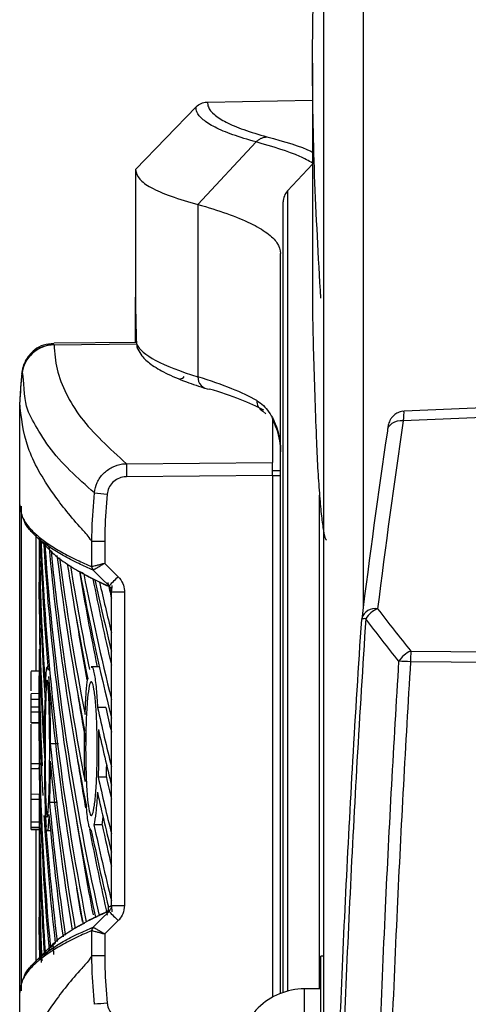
# Model space of a CAD drawing. Header units: millimetres. Extents: x 0 to 420, y 0 to 297.
# Tile 57 of 69: x 288.3 to 290.27, y 245.93 to 250.25. Entities that reach past the tile are written whole.
import ezdxf

# ---------------------------------------------------------------- set-up
doc = ezdxf.new("R2010")
doc.units = ezdxf.units.MM

msp = doc.modelspace()

# ---------------------------------------------------------------- linework, layer by layer
at = {"color": 7, "linetype": 'Continuous', "lineweight": 25}
for p, q in [((289.80754, 252.32645), (289.80754, 247.67779)), ((289.63484, 243.81973), (289.63484, 252.14761)), ((289.58473, 250.06321), (289.58473, 249.1017)), ((289.12326, 249.89252), (289.12331, 249.89252)), ((289.12331, 249.89252), (289.58473, 249.90058)), ((289.07303, 249.87069), (288.80734, 249.59556)), ((289.33675, 249.71706), (289.08134, 249.4428)), ((289.58473, 249.61986), (289.47512, 249.50231)), ((288.80734, 249.59556), (288.80734, 249.59455)), ((288.80734, 249.59455), (288.80734, 249.03534)), ((289.47512, 249.50231), (289.47512, 245.98704)), ((289.08134, 249.4428), (289.08134, 248.68526)), ((289.45589, 245.98122), (289.45589, 249.4535)), ((289.4444, 249.11847), (289.4444, 249.22676)), ((289.4444, 245.97702), (289.4444, 249.05728)), ((288.80734, 248.83587), (288.80734, 249.03534)), ((288.81135, 248.8359), (288.45, 248.83275)), ((288.45003, 248.82645), (288.81196, 248.8296)), ((288.45005, 248.82748), (288.45003, 248.82645)), ((288.45003, 248.82645), (288.45003, 248.82547)), ((288.30892, 248.69888), (288.30894, 248.69991)), ((288.29912, 248.57339), (288.29912, 248.5734)), ((288.29912, 248.12272), (288.29912, 248.57339)), ((289.36139, 248.53698), (289.36595, 248.53447)), ((289.36594, 248.53444), (289.37931, 248.52307)), ((290.40968, 248.55258), (289.9863, 248.53413)), ((289.40861, 248.50083), (289.40861, 248.30872)), ((290.55854, 248.5171), (289.98288, 248.49201)), ((288.76767, 248.30357), (289.40861, 248.30872)), ((289.40861, 248.25166), (289.40861, 248.30872)), ((289.40861, 248.27396), (289.4444, 248.27334)), ((289.40861, 248.25166), (288.76767, 248.24651)), ((289.40861, 248.25194), (289.4444, 248.25194)), ((289.40861, 248.25166), (289.40861, 245.96013)), ((289.61561, 245.99657), (289.61561, 248.16587)), ((288.29912, 248.12272), (288.29912, 248.12271)), ((288.29912, 245.98115), (288.29912, 248.12272)), ((288.30543, 248.11649), (288.30543, 245.98739)), ((288.36366, 247.99084), (288.43551, 247.91915)), ((288.37078, 247.39512), (288.37078, 247.99432)), ((288.38502, 247.96953), (288.38502, 247.78395)), ((288.4087, 247.96114), (288.4279, 247.9351)), ((288.61601, 247.85096), (288.61601, 247.96129)), ((288.61601, 247.96129), (288.61602, 247.96129)), ((288.67248, 247.96116), (288.67248, 247.86577)), ((288.61578, 247.85096), (288.61601, 247.85096)), ((288.62202, 247.83574), (288.62231, 247.83582)), ((288.38502, 247.70818), (288.38502, 247.78395)), ((288.69112, 247.76695), (288.69143, 247.76681)), ((288.70243, 247.74119), (288.70173, 247.74149)), ((288.70173, 247.56237), (288.70173, 247.74149)), ((288.70243, 247.74119), (288.7589, 247.74119)), ((288.70243, 246.36269), (288.70243, 247.74119)), ((288.7589, 247.74119), (288.7589, 246.36269)), ((289.80015, 247.62018), (289.80027, 247.61983)), ((288.38502, 247.48954), (288.38502, 247.37241)), ((288.70173, 247.26795), (288.70173, 247.48061)), ((290.01587, 247.48046), (290.5937, 247.4742)), ((288.42221, 247.41161), (288.41986, 247.41157)), ((288.64874, 247.41191), (288.61336, 247.4113)), ((288.38502, 247.39203), (288.34923, 247.39172)), ((288.38586, 247.29346), (288.34923, 247.29314)), ((288.34923, 247.2696), (288.34923, 247.29314)), ((288.38502, 247.29345), (288.38502, 247.17385)), ((288.34923, 247.2696), (288.386, 247.2696)), ((288.34923, 247.2358), (288.34923, 247.2696)), ((288.34923, 247.21401), (288.34923, 247.2358)), ((288.34923, 247.2358), (288.386, 247.2358)), ((288.386, 247.2358), (288.386, 247.2696)), ((288.38652, 247.2361), (288.38652, 247.01749)), ((288.34923, 247.21401), (288.38591, 247.21372)), ((288.34923, 247.16697), (288.34923, 247.21401)), ((288.67709, 247.23257), (288.64109, 247.23252)), ((288.34923, 247.16697), (288.3854, 247.16668)), ((288.34923, 247.16523), (288.34923, 247.16697)), ((288.34923, 247.16523), (288.38537, 247.16491)), ((288.34923, 246.98661), (288.34923, 247.15896)), ((288.38502, 247.16491), (288.38502, 247.16367)), ((288.70173, 246.97354), (288.70173, 247.1862)), ((288.38502, 247.07835), (288.38502, 246.98816)), ((288.46891, 247.0729), (288.43307, 247.07282)), ((288.38652, 247.01749), (288.39247, 247.01751)), ((288.34923, 246.98661), (288.34923, 247.01031)), ((288.34923, 246.98661), (288.3853, 246.98659)), ((288.34923, 246.96444), (288.34923, 246.98661)), ((288.34923, 246.96444), (288.38523, 246.96412)), ((288.34923, 246.85249), (288.34923, 246.96444)), ((288.38652, 246.94169), (288.38652, 246.72308)), ((288.67951, 246.92727), (288.6435, 246.92722)), ((288.70173, 246.67913), (288.70173, 246.89178)), ((288.34923, 246.85249), (288.38591, 246.85279)), ((288.34923, 246.83071), (288.34923, 246.85249)), ((288.34923, 246.83071), (288.386, 246.83071)), ((288.34923, 246.73114), (288.34923, 246.83071)), ((288.386, 246.73114), (288.386, 246.83071)), ((288.46548, 246.81501), (288.42963, 246.81502)), ((288.34923, 246.70761), (288.34923, 246.73114)), ((288.34923, 246.73114), (288.386, 246.73114)), ((288.38652, 246.72308), (288.39247, 246.72309)), ((288.661, 246.71745), (288.62496, 246.71763)), ((288.661, 246.71745), (288.66602, 246.75062)), ((288.34923, 246.70761), (288.38586, 246.70729)), ((288.34923, 246.7052), (288.34923, 246.70761)), ((288.34923, 246.7052), (288.38502, 246.705)), ((288.34923, 246.69674), (288.34923, 246.7052)), ((288.34923, 246.69674), (288.38502, 246.69643)), ((288.37078, 246.11197), (288.37078, 246.69655)), ((288.38502, 246.7073), (288.38502, 246.53053)), ((288.41989, 246.69231), (288.434, 246.69206)), ((288.38652, 246.64728), (288.38652, 246.42867)), ((288.70173, 246.38471), (288.70173, 246.59737)), ((288.38502, 246.53053), (288.38502, 246.31189)), ((288.38652, 246.42867), (288.39247, 246.42868)), ((288.70243, 246.36269), (288.7589, 246.36269)), ((288.38502, 246.23611), (288.38502, 246.31189)), ((288.5775, 246.28294), (288.55784, 246.2713)), ((288.61601, 246.25291), (288.61578, 246.25291)), ((288.61601, 246.14259), (288.61601, 246.25291)), ((288.62202, 246.26813), (288.62231, 246.26806)), ((288.67248, 246.2381), (288.67248, 246.14272)), ((288.43537, 246.18459), (288.36366, 246.11304)), ((288.42789, 246.16876), (288.41195, 246.14774)), ((288.61602, 246.14259), (288.61601, 246.14259)), ((289.63484, 246.13973), (289.62052, 246.13973)), ((289.62052, 244.63656), (289.62052, 246.13973)), ((288.29912, 245.98117), (288.29912, 245.98115)), ((288.29912, 245.53049), (288.29912, 245.98115)), ((289.62052, 245.99657), (289.54894, 245.99657)), ((289.54894, 245.07789), (289.54894, 245.99657))]:
    msp.add_line(p, q, dxfattribs=at)
at = {"color": 7, "linetype": 'Continuous', "lineweight": 25, "flags": 128}
for points in [[(289.98288, 248.49201), (289.96917, 248.49191), (289.95602, 248.4899), (289.94393, 248.48608), (289.93335, 248.48058), (289.92468, 248.4736), (289.91824, 248.46541), (289.91428, 248.45633), (289.91294, 248.44668)], [(288.67248, 247.86577), (288.68906, 247.84931), (288.73126, 247.8074)], [(288.69143, 247.76681), (288.65673, 247.80128), (288.64923, 247.80872), (288.62202, 247.83574)], [(290.46473, 247.42861), (290.37182, 247.42963), (290.01462, 247.43355)], [(288.62202, 246.26813), (288.65673, 246.3026), (288.69143, 246.33706)], [(288.73126, 246.29647), (288.68906, 246.25457), (288.67248, 246.2381)]]:
    msp.add_lwpolyline(points, dxfattribs=at)
at = {"color": 7, "linetype": 'Continuous', "lineweight": 25}
for centre, radius, start, end in [((289.52747, 249.4535), 0.07158, 137, 180), ((288.45106, 248.68349), 0.14296, 90.41075, 173.82145), ((288.45107, 248.6825), 0.14297, 90.41461, 173.82073), ((288.86576, 248.82912), 0.05326, 179.8111, 204.79027), ((290.60905, 248.45418), 2.313, 173.95163, 177.04549), ((289.00235, 248.69799), 0.02149, 270.45949, 330.36316), ((289.13246, 248.68294), 0.05117, 177.40105, 269.52064), ((289.39225, 248.5802), 0.05276, 179.05311, 240.13497), ((290.73981, 248.27504), 1.97234, 179.1712, 180.8288), ((290.72436, 269.11999), 21.04971, 264.281638, 264.435221), ((288.63719, 247.85085), 0.0214, 179.69627, 224.89199), ((288.63761, 247.85107), 0.0216, 180.27775, 224.92063), ((290.50773, 246.02438), 2.51695, 134.89458, 136.18907), ((289.8585, 247.60656), 0.06059, 78.7448, 163.04562), ((289.91045, 247.56495), 0.10871, 111.66238, 147.96577), ((289.87157, 247.61538), 0.07158, 172.89657, 176.15378), ((289.81337, 247.59051), 0.03248, 81.27888, 114.00714), ((290.0578, 247.37924), 0.10956, 112.50342, 149.08259), ((291.48579, 247.41786), 1.47125, 177.56128, 179.38898), ((289.94955, 246.42131), 1.01432, 86.32214, 89.19473), ((290.50773, 248.0795), 2.51695, 223.81093, 225.10542), ((288.63719, 246.25303), 0.0214, 135.10801, 180.30373), ((288.63761, 246.25281), 0.0216, 135.07937, 179.72225), ((289.54838, 245.71025), 0.28632, 89.88798, 180), ((290.72436, 224.98389), 21.04971, 95.564779, 95.718362)]:
    msp.add_arc(centre, radius, start, end, dxfattribs=at)
for centre, major_axis, ratio, start_param, end_param in [((295.96529, 248.89365), (5.78079, -4.3312), 0.9746097, 3.7840222, 3.802398), ((295.96529, 248.72735), (7.15795, -0.12528), 0.0824453, 3.1809864, 3.4206192), ((279.96011, 248.62874), (9.48428, -0.16823), 0.0835378, 0.150351, 0.2790654), ((279.95917, 248.57525), (9.53796, -0.16822), 0.0830679, 0.1642942, 0.2790486), ((361.10141, 244.10001), (71.49707, 1.76438), 0.7068915, 3.0197397, 3.0361245), ((361.10266, 244.0494), (71.56866, 1.76438), 0.7068919, 3.0197571, 3.0361419), ((349.7859, 247.4226), (61.4002, -0.70008), 0.414169, 3.1476617, 3.1753083), ((349.7859, 248.65835), (61.4002, 0.70008), 0.414169, 3.1407414, 3.1666855), ((349.7859, 247.71702), (61.4002, -0.70008), 0.414169, 3.1588855, 3.1817341), ((349.7859, 248.95276), (61.4002, 0.70008), 0.414169, 3.1531833, 3.218904), ((349.7859, 248.01143), (61.4002, -0.70008), 0.414169, 3.1715549, 3.2359826), ((349.7859, 249.24718), (61.4002, 0.70008), 0.414169, 3.1653215, 3.2294091), ((349.7859, 248.30584), (61.4002, -0.70008), 0.414169, 3.1836893, 3.2284504), ((349.7859, 249.54159), (61.4002, 0.70008), 0.414169, 3.1778803, 3.2177659), ((349.7859, 248.60026), (61.4002, -0.70008), 0.414169, 3.1966516, 3.2268682), ((349.7859, 249.836), (61.4002, 0.70008), 0.414169, 3.1906186, 3.2178101), ((349.7859, 248.89467), (61.4002, -0.70008), 0.414169, 3.2096241, 3.2295325), ((349.7859, 250.13042), (61.4002, 0.70008), 0.414169, 3.203634, 3.221638), ((349.7859, 250.13042), (61.36441, 0.69967), 0.414169, 3.2046672, 3.2212045), ((349.7859, 249.18908), (61.4002, -0.70008), 0.414169, 3.2226079, 3.2479278), ((349.7859, 250.42483), (61.4002, 0.70008), 0.414169, 3.2166698, 3.2384832), ((349.7859, 250.42483), (61.36441, 0.69967), 0.414169, 3.2175547, 3.2325931), ((349.7859, 248.36394), (61.4002, 0.70008), 0.414169, 3.1368704, 3.1647365), ((349.7859, 249.4835), (61.4002, -0.70008), 0.414169, 3.2356038, 3.2479278), ((349.7859, 250.71924), (61.4002, 0.70008), 0.414169, 3.2297269, 3.2384832), ((349.7859, 250.71924), (61.36441, 0.69967), 0.414169, 3.2298573, 3.2325931), ((349.7859, 247.12819), (61.4002, -0.70008), 0.414169, 3.146315, 3.1742349), ((349.7859, 249.836), (61.36441, 0.69967), 0.414169, 3.2014731, 3.2118391), ((349.7859, 248.06953), (61.4002, 0.70008), 0.414169, 3.1368704, 3.1570486), ((349.7859, 247.71702), (61.4002, -0.70008), 0.414169, 3.182791, 3.2255169), ((349.7859, 249.54159), (61.36441, 0.69967), 0.414169, 3.2014731, 3.2111161), ((349.7859, 246.83378), (61.4002, -0.70008), 0.414169, 3.1532999, 3.168614), ((349.7859, 246.49957), (61.40023, -0.69453), 0.4082376, 3.1408103, 3.1426868), ((349.7859, 250.13042), (61.4002, 0.70008), 0.414169, 3.2282303, 3.2384832), ((349.7859, 250.13042), (61.36441, 0.69967), 0.414169, 3.2282952, 3.2325931), ((349.7859, 248.89467), (61.4002, -0.70008), 0.414169, 3.2383085, 3.2479278), ((349.7859, 248.65835), (61.4002, 0.70008), 0.414169, 3.1764356, 3.2084087), ((349.7859, 247.77511), (61.4002, 0.70008), 0.414169, 3.1438553, 3.1769639), ((349.7859, 249.24718), (61.36441, 0.69967), 0.414169, 3.2014731, 3.2107809), ((349.7859, 247.56693), (61.40023, 0.69453), 0.4082381, 3.1369749, 3.142375), ((349.7859, 247.4226), (61.4002, -0.70008), 0.414169, 3.1858228, 3.2150558), ((349.7859, 246.53937), (61.4002, -0.70008), 0.414169, 3.1532999, 3.1836839), ((349.7859, 249.836), (61.4002, 0.70008), 0.414169, 3.228661, 3.2384832), ((349.7859, 249.836), (61.36441, 0.69967), 0.414169, 3.2287259, 3.2325931), ((349.7859, 248.60026), (61.4002, -0.70008), 0.414169, 3.2375651, 3.2479278), ((349.7859, 248.36394), (61.4002, 0.70008), 0.414169, 3.1749937, 3.1979214), ((349.7859, 246.83378), (61.4002, -0.70008), 0.414169, 3.1720973, 3.1941409), ((349.7859, 248.06953), (61.4002, 0.70008), 0.414169, 3.1656871, 3.1874403), ((349.7859, 247.12819), (61.4002, -0.70008), 0.414169, 3.1835014, 3.2045977), ((349.7859, 247.4807), (61.4002, 0.70008), 0.414169, 3.1438553, 3.1659828), ((349.7859, 248.95276), (61.36441, 0.69967), 0.414169, 3.2014731, 3.2177406), ((349.7859, 249.54159), (61.4002, 0.70008), 0.414169, 3.2253052, 3.2384832), ((349.7859, 249.54159), (61.36441, 0.69967), 0.414169, 3.2253774, 3.2325931), ((349.7859, 249.24718), (61.36441, 0.69967), 0.414169, 3.2145152, 3.2294268), ((349.7859, 248.30584), (61.4002, -0.70008), 0.414169, 3.2325732, 3.2458073), ((349.7859, 246.24495), (61.4002, -0.70008), 0.414169, 3.1532999, 3.1732253), ((349.7859, 245.95054), (61.4002, -0.70008), 0.414169, 3.146315, 3.1627635), ((349.7859, 247.18629), (61.4002, 0.70008), 0.414169, 3.1438553, 3.1560194), ((349.7859, 248.65835), (61.36441, 0.69967), 0.414169, 3.2014731, 3.2072782), ((349.7859, 246.89187), (61.4002, 0.70008), 0.414169, 3.1368704, 3.1437796), ((349.7859, 245.65613), (61.4002, -0.70008), 0.414169, 3.146315, 3.1502874), ((349.7859, 247.4807), (61.36441, 0.69967), 0.414169, 3.164923, 3.1664968), ((349.7859, 245.65613), (61.4002, -0.70008), 0.414169, 3.150568, 3.1507622)]:
    msp.add_ellipse(centre, major_axis=major_axis, ratio=ratio, start_param=start_param, end_param=end_param, dxfattribs=at)
for points, knots in [([(289.62095, 249.03038), (289.61066, 249.21318), (289.59008, 249.57872), (289.58202, 250.07246), (289.59025, 250.52097), (289.6107, 250.76786), (289.62095, 250.89159)], [0, 0, 0, 0, 0.250907, 0.5017467, 0.7502899, 1, 1, 1, 1]), ([(289.07306, 249.87072), (289.08032, 249.8767), (289.09385, 249.88784), (289.11265, 249.89214), (289.12195, 249.89247), (289.12326, 249.89252)], [0, 0, 0, 0, 0.4998107, 0.9298889, 1, 1, 1, 1]), ([(289.12331, 249.89252), (289.12397, 249.88529), (289.1257, 249.8666), (289.15015, 249.83683), (289.20216, 249.80353), (289.27781, 249.77089), (289.34892, 249.7499), (289.38454, 249.73938)], [0, 0, 0, 0, 0.1361498, 0.3517185, 0.5680787, 0.783643, 1, 1, 1, 1]), ([(289.33675, 249.71706), (289.30095, 249.72758), (289.22923, 249.74864), (289.15296, 249.78137), (289.10034, 249.81482), (289.07558, 249.84468), (289.07376, 249.86347), (289.07306, 249.87072)], [0, 0, 0, 0, 0.2156209, 0.4320355, 0.6476621, 0.864081, 1, 1, 1, 1]), ([(289.58473, 249.62405), (289.56763, 249.63402), (289.51282, 249.66596), (289.4085, 249.69624), (289.33675, 249.71706)], [0, 0, 0, 0, 0.3120729, 1, 1, 1, 1]), ([(289.38454, 249.73938), (289.45965, 249.7186), (289.53911, 249.69662), (289.58237, 249.67341), (289.58473, 249.67215)], [0, 0, 0, 0, 0.9452869, 1, 1, 1, 1]), ([(288.80734, 249.59455), (288.81088, 249.58088), (288.81768, 249.5546), (288.87289, 249.51579), (288.95558, 249.47865), (289.04016, 249.45454), (289.08134, 249.4428)], [0, 0, 0, 0, 0.26022739, 0.50007261, 0.75663822, 1, 1, 1, 1]), ([(289.08134, 249.4428), (289.12537, 249.42954), (289.21534, 249.40242), (289.31524, 249.36041), (289.38844, 249.31733), (289.43532, 249.27291), (289.44131, 249.24247), (289.4444, 249.22676)], [0, 0, 0, 0, 0.1936363, 0.3957127, 0.5934258, 0.7902057, 1, 1, 1, 1]), ([(289.4444, 249.05728), (289.4444, 249.0649), (289.4444, 249.08014), (289.4444, 249.09973), (289.4444, 249.1141), (289.4444, 249.11701), (289.4444, 249.11847)], [0, 0, 0, 0, 0.2500087, 0.5, 0.7499913, 1, 1, 1, 1]), ([(289.58476, 249.1017), (289.58475, 249.10099), (289.58334, 249.00021), (289.58789, 248.76711), (289.59696, 248.52152), (289.6015, 248.39844)], [0, 0, 0, 0, 0.0035184, 0.5005743, 1, 1, 1, 1]), ([(288.80734, 249.03534), (288.80739, 249.02718), (288.80747, 249.01514), (288.80774, 248.99295), (288.80783, 248.98581)], [0, 0, 0, 0, 0.6780258, 1, 1, 1, 1]), ([(288.81058, 248.85523), (288.81084, 248.84819), (288.81135, 248.83463), (288.81212, 248.83103), (288.81249, 248.8293)], [0, 0, 0, 0, 0.51876248, 1, 1, 1, 1]), ([(288.81062, 248.85435), (288.81086, 248.8476), (288.81131, 248.83508), (288.81191, 248.82631), (288.81378, 248.81707), (288.8153, 248.81068), (288.81726, 248.80741), (288.81757, 248.80689)], [0, 0, 0, 0, 0.3817903, 0.7084151, 0.8426141, 0.9749819, 1, 1, 1, 1]), ([(288.4495, 248.8312), (288.43387, 248.83014), (288.40378, 248.82809), (288.36656, 248.80694), (288.34018, 248.78182), (288.3237, 248.75634), (288.31442, 248.73332), (288.31016, 248.71512), (288.30876, 248.70402), (288.30853, 248.69998), (288.30852, 248.6999)], [0, 0, 0, 0, 0.2191321, 0.421732, 0.5896032, 0.7314094, 0.8479313, 0.9378161, 0.9988061, 1, 1, 1, 1]), ([(288.45003, 248.82547), (288.45267, 248.78982), (288.45794, 248.71853), (288.49936, 248.61191), (288.58242, 248.47328), (288.69426, 248.37082), (288.76767, 248.30357)], [0, 0, 0, 0, 0.2036202, 0.4072406, 0.6109477, 1, 1, 1, 1]), ([(288.81724, 248.80713), (288.8229, 248.7971), (288.8374, 248.77139), (288.87621, 248.73759), (288.93851, 248.70046), (289.01942, 248.66572), (289.08762, 248.64355), (289.11712, 248.63397)], [0, 0, 0, 0, 0.12432879, 0.31844221, 0.55373495, 0.8070048, 1, 1, 1, 1]), ([(288.30911, 248.70635), (288.30701, 248.6854), (288.30282, 248.64353), (288.30036, 248.60154), (288.29912, 248.58057)], [0, 0, 0, 0, 0.5005685, 1, 1, 1, 1]), ([(288.627, 248.17503), (288.55344, 248.24091), (288.44132, 248.34132), (288.35886, 248.49074), (288.31516, 248.56423), (288.3152, 248.71927), (288.30892, 248.69789), (288.30892, 248.69789)], [0, 0, 0, 0, 0.3887669, 0.5925279, 0.7962893, 0.9999993, 1, 1, 1, 1]), ([(288.30892, 248.69789), (288.30892, 248.69789), (288.30892, 248.69822), (288.30892, 248.69855), (288.30892, 248.69888)], [0, 0, 0, 0, 0.0003655, 1, 1, 1, 1]), ([(289.33949, 248.58108), (289.34953, 248.5741), (289.37964, 248.55317), (289.41565, 248.49892), (289.4395, 248.42797), (289.44437, 248.37864), (289.4444, 248.35613), (289.4444, 248.3558)], [0, 0, 0, 0, 0.1493418, 0.4481308, 0.7478527, 0.996344, 1, 1, 1, 1]), ([(288.61601, 247.96129), (288.61357, 247.96515), (288.5985, 247.98897), (288.53495, 248.05526), (288.42567, 248.19339), (288.32065, 248.37517), (288.3063, 248.50729), (288.29912, 248.57339)], [0, 0, 0, 0, 0.0117013, 0.0722088, 0.3141935, 0.6568871, 1, 1, 1, 1]), ([(289.98638, 248.53342), (289.98478, 248.53357), (289.97526, 248.53451), (289.95951, 248.52848), (289.9426, 248.51791), (289.93114, 248.50538), (289.92391, 248.49316), (289.91961, 248.48218), (289.91643, 248.47022), (289.91451, 248.4608), (289.91332, 248.45134), (289.91307, 248.44933)], [0, 0, 0, 0, 0.03451828, 0.20553886, 0.34548577, 0.46604831, 0.57095392, 0.66242843, 0.76104881, 0.94937703, 1, 1, 1, 1]), ([(289.98635, 248.53301), (289.98597, 248.53237), (289.98513, 248.53095), (289.98389, 248.5137), (289.98314, 248.49752), (289.98288, 248.49201)], [0, 0, 0, 0, 0.3517331, 0.7792131, 1, 1, 1, 1]), ([(289.4444, 248.3558), (289.4444, 248.35604), (289.44438, 248.37227), (289.44142, 248.42668), (289.42134, 248.47262), (289.40727, 248.5048)], [0, 0, 0, 0, 0.00439315, 0.30249366, 1, 1, 1, 1]), ([(289.6015, 248.39844), (289.60356, 248.35485), (289.60767, 248.26808), (289.61535, 248.15856), (289.62379, 248.06933), (289.63259, 248.0065), (289.64, 247.9719), (289.64386, 247.96992), (289.64518, 247.96924)], [0, 0, 0, 0, 0.1821095, 0.3625692, 0.5439295, 0.7247964, 0.9055522, 1, 1, 1, 1]), ([(288.627, 248.17503), (288.63015, 248.19077), (288.63647, 248.22224), (288.66499, 248.26218), (288.70392, 248.29074), (288.74048, 248.30227), (288.76201, 248.3033), (288.76767, 248.30357)], [0, 0, 0, 0, 0.2296881, 0.4595969, 0.6887793, 0.9180889, 1, 1, 1, 1]), ([(288.76767, 248.24651), (288.76426, 248.24636), (288.7513, 248.24579), (288.72929, 248.23894), (288.70588, 248.22184), (288.68876, 248.19786), (288.68502, 248.17894), (288.68315, 248.16949)], [0, 0, 0, 0, 0.0821077, 0.3116546, 0.5407071, 0.7703697, 1, 1, 1, 1]), ([(288.61602, 247.96129), (288.61622, 247.98012), (288.617, 248.05148), (288.62276, 248.12265), (288.627, 248.17503)], [0, 0, 0, 0, 0.2638842, 1, 1, 1, 1]), ([(288.68315, 248.16949), (288.67902, 248.1184), (288.67343, 248.04904), (288.67268, 247.97948), (288.67248, 247.96116)], [0, 0, 0, 0, 0.7365741, 1, 1, 1, 1]), ([(288.29912, 248.12271), (288.30179, 248.10339), (288.30609, 248.07233), (288.33467, 248.02952), (288.35957, 248.0031), (288.38965, 247.97667), (288.42467, 247.95024), (288.48219, 247.91504), (288.54566, 247.88195), (288.59396, 247.86061), (288.61578, 247.85096)], [0, 0, 0, 0, 0.2128192, 0.3423754, 0.4719316, 0.50432, 0.6339994, 0.7636564, 0.8932125, 1, 1, 1, 1]), ([(288.62202, 247.83574), (288.6002, 247.84539), (288.55192, 247.86673), (288.48846, 247.89983), (288.43093, 247.93503), (288.39595, 247.96146), (288.36581, 247.98789), (288.34178, 248.01433), (288.3213, 248.04078), (288.31821, 248.05548), (288.31759, 248.05843)], [0, 0, 0, 0, 0.1302824, 0.288343, 0.4465265, 0.6047374, 0.6442518, 0.8023123, 0.9603728, 1, 1, 1, 1]), ([(288.67248, 247.96116), (288.67049, 247.96116), (288.66199, 247.96118), (288.64733, 247.96121), (288.63145, 247.96125), (288.61988, 247.96128), (288.6173, 247.96128), (288.61602, 247.96129)], [0, 0, 0, 0, 0.0716067, 0.3068114, 0.5378745, 0.7689372, 1, 1, 1, 1]), ([(288.43236, 247.92409), (288.4379, 247.91813), (288.45651, 247.89812), (288.49432, 247.87089), (288.55016, 247.83542), (288.61031, 247.80242), (288.66761, 247.7764), (288.69338, 247.7647)], [0, 0, 0, 0, 0.1134097, 0.380634, 0.514243, 0.7814673, 1, 1, 1, 1]), ([(288.67248, 247.86577), (288.67233, 247.86573), (288.66911, 247.8649), (288.65953, 247.8624), (288.64462, 247.85851), (288.63006, 247.8547), (288.61958, 247.85193), (288.61721, 247.85129), (288.61601, 247.85096)], [0, 0, 0, 0, 0.0053156, 0.1176999, 0.3508535, 0.5700679, 0.7835799, 1, 1, 1, 1]), ([(288.67248, 247.86577), (288.67235, 247.8657), (288.66949, 247.864), (288.66096, 247.85895), (288.64772, 247.85108), (288.63478, 247.84337), (288.62547, 247.83778), (288.62337, 247.83648), (288.62231, 247.83582)], [0, 0, 0, 0, 0.0053156, 0.1176999, 0.3508535, 0.5700679, 0.7835799, 1, 1, 1, 1]), ([(288.55306, 247.83518), (288.55308, 247.83517), (288.55648, 247.83308), (288.56006, 247.83098), (288.56363, 247.8289)], [0, 0, 0, 0, 0.0053381, 1, 1, 1, 1]), ([(288.58041, 247.8193), (288.57956, 247.81978), (288.5753, 247.82217), (288.56969, 247.82537), (288.56502, 247.82809), (288.56363, 247.8289)], [0, 0, 0, 0, 0.1494253, 0.747127, 1, 1, 1, 1]), ([(288.58041, 247.8193), (288.5852, 247.81664), (288.59518, 247.81112), (288.6113, 247.80259), (288.62306, 247.79658), (288.62934, 247.79344), (288.62962, 247.7933)], [0, 0, 0, 0, 0.3060679, 0.6376123, 0.9838287, 1, 1, 1, 1]), ([(288.73126, 247.8074), (288.73895, 247.79782), (288.75329, 247.77995), (288.75863, 247.75522), (288.75886, 247.74297), (288.7589, 247.74119)], [0, 0, 0, 0, 0.4975078, 0.9271867, 1, 1, 1, 1]), ([(288.64954, 247.78352), (288.64855, 247.784), (288.64358, 247.78639), (288.63692, 247.78965), (288.63135, 247.79243), (288.62962, 247.7933)], [0, 0, 0, 0, 0.1469211, 0.7346058, 1, 1, 1, 1]), ([(288.64954, 247.78352), (288.65589, 247.78049), (288.66949, 247.77402), (288.68705, 247.76602), (288.6983, 247.76105), (288.70173, 247.75953)], [0, 0, 0, 0, 0.37841711, 0.80985914, 1, 1, 1, 1]), ([(288.70173, 247.74149), (288.7012, 247.74619), (288.7002, 247.75492), (288.69489, 247.76306), (288.69161, 247.76644), (288.69112, 247.76695)], [0, 0, 0, 0, 0.4979723, 0.9247743, 1, 1, 1, 1]), ([(288.70243, 247.74119), (288.70241, 247.74188), (288.70229, 247.74663), (288.70008, 247.75625), (288.69446, 247.76311), (288.69143, 247.76681)], [0, 0, 0, 0, 0.07186819, 0.49878626, 1, 1, 1, 1]), ([(288.70243, 247.74119), (288.70244, 247.74127), (288.70287, 247.74465), (288.70395, 247.75318), (288.70488, 247.7631), (288.70544, 247.76911)], [0, 0, 0, 0, 0.0099417, 0.4001815, 1, 1, 1, 1]), ([(289.87032, 247.66598), (289.89429, 247.63494), (289.94223, 247.57287), (289.99132, 247.51126), (290.01587, 247.48046)], [0, 0, 0, 0, 0.5000188, 1, 1, 1, 1]), ([(289.81829, 247.62261), (289.805, 247.41417), (289.77934, 247.01179), (289.74831, 246.41323), (289.72211, 245.82676), (289.70064, 245.25157), (289.68331, 244.69224), (289.67289, 244.28248), (289.66802, 244.05697), (289.66691, 244.00541)], [0, 0, 0, 0, 0.1681158, 0.32453, 0.4820555, 0.6442983, 0.7985868, 0.9539474, 1, 1, 1, 1]), ([(289.96381, 247.43553), (289.93927, 247.46659), (289.89018, 247.52872), (289.84226, 247.59131), (289.81829, 247.62261)], [0, 0, 0, 0, 0.4999399, 1, 1, 1, 1]), ([(289.64815, 243.99762), (289.64948, 244.05906), (289.65452, 244.29232), (289.66524, 244.70986), (289.68258, 245.2651), (289.70407, 245.83615), (289.73029, 246.4184), (289.7613, 247.01268), (289.78699, 247.41287), (289.80027, 247.61983)], [0, 0, 0, 0, 0.0548594, 0.2082454, 0.3616315, 0.5223732, 0.6778974, 0.8334221, 1, 1, 1, 1]), ([(288.41231, 247.32045), (288.41329, 247.34483), (288.41527, 247.39371), (288.41792, 247.40525), (288.41925, 247.41104)], [0, 0, 0, 0, 0.4989175, 1, 1, 1, 1]), ([(288.41991, 247.40885), (288.42107, 247.40777), (288.42228, 247.40663), (288.42348, 247.39643), (288.42353, 247.39601)], [0, 0, 0, 0, 0.9585841, 1, 1, 1, 1]), ([(288.61342, 247.40768), (288.61422, 247.40879), (288.61846, 247.41475), (288.62633, 247.38473), (288.63529, 247.32338), (288.63926, 247.26119), (288.64109, 247.23252)], [0, 0, 0, 0, 0.0747994, 0.3988125, 0.7227908, 1, 1, 1, 1]), ([(289.8273, 244.03904), (289.83041, 244.17536), (289.83662, 244.44801), (289.84847, 244.87278), (289.86243, 245.30782), (289.88062, 245.80117), (289.90339, 246.32985), (289.93139, 246.89256), (289.95298, 247.25419), (289.96381, 247.43553)], [0, 0, 0, 0, 0.1280866, 0.2561733, 0.3863478, 0.5165225, 0.6894245, 0.8442607, 1, 1, 1, 1]), ([(290.01462, 247.43355), (290.00384, 247.25225), (289.98228, 246.88967), (289.95429, 246.32549), (289.92954, 245.74895), (289.90852, 245.16442), (289.89152, 244.59649), (289.88255, 244.22894), (289.87862, 244.04893), (289.87862, 244.04889)], [0, 0, 0, 0, 0.15631, 0.3126199, 0.486675, 0.6576695, 0.8289632, 0.9999575, 1, 1, 1, 1]), ([(288.34923, 247.306), (288.34923, 247.31998), (288.34923, 247.35349), (288.34923, 247.38514), (288.34923, 247.38927), (288.34923, 247.3911)], [0, 0, 0, 0, 0.2849928, 0.6830324, 1, 1, 1, 1]), ([(288.3853, 246.98659), (288.3853, 247.04532), (288.38528, 247.14654), (288.38513, 247.26975), (288.38503, 247.33966), (288.38502, 247.36416), (288.38502, 247.37241)], [0, 0, 0, 0, 0.38585885, 0.66493358, 0.88714782, 1, 1, 1, 1]), ([(288.42586, 247.36913), (288.42663, 247.35621), (288.42867, 247.32211), (288.43131, 247.23921), (288.43277, 247.14677), (288.433, 247.08973), (288.43307, 247.07282)], [0, 0, 0, 0, 0.2012869, 0.5312186, 0.8609815, 1, 1, 1, 1]), ([(288.41313, 247.2656), (288.41394, 247.28703), (288.41555, 247.32988), (288.4188, 247.35635), (288.42228, 247.35023), (288.42567, 247.30998), (288.4285, 247.24073), (288.43037, 247.15017), (288.43099, 247.04857), (288.43028, 246.94739), (288.42834, 246.858), (288.42547, 246.79044), (288.42207, 246.75231), (288.41858, 246.74797), (288.4154, 246.77793), (288.41286, 246.83882), (288.41114, 246.92371), (288.41037, 247.02314), (288.4106, 247.12541), (288.41161, 247.2089), (288.41271, 247.24985), (288.41313, 247.2656)], [0, 0, 0, 0, 0.0537008, 0.107401, 0.161118, 0.214849, 0.268575, 0.3222758, 0.3759418, 0.429583, 0.4832243, 0.5368906, 0.5905915, 0.6443177, 0.6980486, 0.7517655, 0.8054595, 0.8591318, 0.9127903, 0.9664454, 1, 1, 1, 1]), ([(288.58604, 247.20162), (288.58766, 247.23682), (288.59053, 247.29937), (288.59538, 247.34059), (288.5975, 247.35861)], [0, 0, 0, 0, 0.56283687, 1, 1, 1, 1]), ([(288.59561, 247.25807), (288.59774, 247.27934), (288.602, 247.32187), (288.61032, 247.34887), (288.61901, 247.344), (288.62726, 247.30555), (288.63401, 247.23842), (288.63843, 247.15023), (288.63994, 247.05118), (288.63839, 246.95245), (288.63397, 246.86495), (288.62725, 246.79832), (288.61905, 246.76005), (288.61033, 246.75465), (288.6021, 246.78297), (288.59526, 246.84183), (288.59052, 246.9244), (288.58832, 247.0213), (288.58888, 247.12107), (288.59161, 247.20255), (288.5945, 247.24269), (288.59561, 247.25807)], [0, 0, 0, 0, 0.05380404, 0.10760312, 0.16151831, 0.21550142, 0.26942201, 0.32316797, 0.37670505, 0.43010079, 0.48349336, 0.5370217, 0.59075653, 0.64466936, 0.69865246, 0.75257487, 0.80634185, 0.85992939, 0.91338519, 0.9668046, 1, 1, 1, 1]), ([(288.386, 247.2696), (288.38599, 247.27228), (288.38599, 247.27764), (288.38597, 247.2848), (288.38594, 247.29014), (288.3859, 247.29318), (288.38588, 247.29316), (288.38587, 247.29315)], [0, 0, 0, 0, 0.2143545, 0.4290874, 0.643822, 0.8585602, 1, 1, 1, 1]), ([(288.38591, 247.21372), (288.38593, 247.21495), (288.38595, 247.21743), (288.38598, 247.22386), (288.38599, 247.23031), (288.386, 247.23439), (288.386, 247.2358)], [0, 0, 0, 0, 0.27984956, 0.56482117, 0.8497894, 1, 1, 1, 1]), ([(288.40886, 247.07555), (288.40903, 247.11572), (288.40931, 247.18387), (288.41038, 247.24143), (288.41082, 247.26506)], [0, 0, 0, 0, 0.5894269, 1, 1, 1, 1]), ([(288.38537, 247.16525), (288.38537, 247.16517), (288.38538, 247.16501), (288.38539, 247.16609), (288.3854, 247.16668)], [0, 0, 0, 0, 0.4588003, 1, 1, 1, 1]), ([(288.58582, 246.90832), (288.58478, 246.94629), (288.58279, 247.01925), (288.58369, 247.09536), (288.58412, 247.13186)], [0, 0, 0, 0, 0.520389, 1, 1, 1, 1]), ([(288.64465, 247.13582), (288.6452, 247.09616), (288.64619, 247.02546), (288.64432, 246.95719), (288.6435, 246.92722)], [0, 0, 0, 0, 0.5610233, 1, 1, 1, 1]), ([(288.38524, 246.96433), (288.38524, 246.96442), (288.38525, 246.96461), (288.38527, 246.9681), (288.38529, 246.97376), (288.3853, 246.98032), (288.3853, 246.98478), (288.3853, 246.98659)], [0, 0, 0, 0, 0.1800885, 0.4029794, 0.6258698, 0.8487592, 1, 1, 1, 1]), ([(288.41636, 246.70889), (288.41519, 246.72484), (288.41284, 246.75672), (288.4104, 246.84823), (288.40928, 246.9341), (288.40901, 246.98584), (288.40895, 246.99795)], [0, 0, 0, 0, 0.3026632, 0.605193, 0.9075685, 1, 1, 1, 1]), ([(288.43293, 246.99759), (288.43255, 246.95822), (288.43191, 246.89134), (288.4303, 246.83726), (288.42963, 246.81502)], [0, 0, 0, 0, 0.58867165, 1, 1, 1, 1]), ([(288.67951, 246.92727), (288.68015, 246.94408), (288.68082, 246.9616), (288.68087, 246.98019), (288.68088, 246.98095)], [0, 0, 0, 0, 0.9594859, 1, 1, 1, 1]), ([(288.386, 246.83071), (288.38599, 246.83339), (288.38599, 246.83875), (288.38597, 246.84586), (288.38594, 246.85049), (288.38592, 246.85221), (288.38591, 246.85279)], [0, 0, 0, 0, 0.2844746, 0.5694513, 0.8544304, 1, 1, 1, 1]), ([(288.64047, 246.86028), (288.63823, 246.82789), (288.63398, 246.76674), (288.62785, 246.73334), (288.62496, 246.71763)], [0, 0, 0, 0, 0.5295417, 1, 1, 1, 1]), ([(288.42747, 246.76223), (288.42648, 246.74602), (288.42423, 246.70913), (288.42149, 246.68694), (288.42005, 246.69352), (288.41992, 246.6941)], [0, 0, 0, 0, 0.4164318, 0.9479416, 1, 1, 1, 1]), ([(288.6133, 246.69258), (288.60985, 246.69669), (288.60293, 246.70494), (288.59596, 246.75271), (288.59277, 246.78874), (288.59201, 246.79727)], [0, 0, 0, 0, 0.431457, 0.865462, 1, 1, 1, 1]), ([(288.38587, 246.70748), (288.38588, 246.70759), (288.3859, 246.70782), (288.38594, 246.71139), (288.38597, 246.71711), (288.38599, 246.72406), (288.386, 246.72894), (288.386, 246.73114)], [0, 0, 0, 0, 0.1791483, 0.3938237, 0.6084978, 0.8231687, 1, 1, 1, 1]), ([(288.68528, 246.33561), (288.66234, 246.3251), (288.60818, 246.30027), (288.55015, 246.26845), (288.49432, 246.23299), (288.45651, 246.20576), (288.4379, 246.18575), (288.43236, 246.17979)], [0, 0, 0, 0, 0.20079272, 0.47408314, 0.61072516, 0.88401556, 1, 1, 1, 1]), ([(288.69263, 246.34031), (288.6871, 246.33783), (288.67165, 246.33089), (288.65708, 246.32394), (288.64773, 246.31949)], [0, 0, 0, 0, 0.3579755, 1, 1, 1, 1]), ([(288.68363, 246.33371), (288.6864, 246.33873), (288.6906, 246.34634), (288.68915, 246.3541), (288.68866, 246.35674)], [0, 0, 0, 0, 0.6608732, 1, 1, 1, 1]), ([(288.69143, 246.33706), (288.69083, 246.3368), (288.68821, 246.33569), (288.68562, 246.33457), (288.68363, 246.33371)], [0, 0, 0, 0, 0.231001, 1, 1, 1, 1]), ([(288.68866, 246.35674), (288.69243, 246.35838), (288.69699, 246.36036), (288.70163, 246.36234), (288.70243, 246.36269)], [0, 0, 0, 0, 0.82656383, 1, 1, 1, 1]), ([(288.69143, 246.33706), (288.69194, 246.33758), (288.69529, 246.34098), (288.70008, 246.34849), (288.70228, 246.35721), (288.70241, 246.36194), (288.70243, 246.36269)], [0, 0, 0, 0, 0.0771068, 0.5053181, 0.9215233, 1, 1, 1, 1]), ([(288.70544, 246.33476), (288.70488, 246.34077), (288.70395, 246.3507), (288.70287, 246.35923), (288.70244, 246.3626), (288.70243, 246.36269)], [0, 0, 0, 0, 0.5998185, 0.9900583, 1, 1, 1, 1]), ([(288.7589, 246.36269), (288.7575, 246.35047), (288.75489, 246.32778), (288.74107, 246.30662), (288.73255, 246.29781), (288.73126, 246.29647)], [0, 0, 0, 0, 0.4977123, 0.9237782, 1, 1, 1, 1]), ([(288.5775, 246.28294), (288.57835, 246.28342), (288.58294, 246.28601), (288.58766, 246.28859), (288.5915, 246.2907)], [0, 0, 0, 0, 0.18503, 1, 1, 1, 1]), ([(288.63169, 246.31162), (288.62547, 246.30848), (288.61161, 246.30151), (288.59864, 246.29454), (288.5915, 246.2907)], [0, 0, 0, 0, 0.4492129, 1, 1, 1, 1]), ([(288.63169, 246.31162), (288.63266, 246.3121), (288.63747, 246.31449), (288.64282, 246.31711), (288.64726, 246.31926), (288.64773, 246.31949)], [0, 0, 0, 0, 0.1825482, 0.9127414, 1, 1, 1, 1]), ([(288.61578, 246.25291), (288.59396, 246.24327), (288.54566, 246.22193), (288.48219, 246.18883), (288.42467, 246.15364), (288.38965, 246.12721), (288.35957, 246.10078), (288.33467, 246.07435), (288.30609, 246.03155), (288.30179, 246.00048), (288.29912, 245.98117)], [0, 0, 0, 0, 0.1067875, 0.2363437, 0.3660006, 0.49568, 0.5280684, 0.6576246, 0.7871807, 1, 1, 1, 1]), ([(288.31759, 246.04545), (288.31821, 246.0484), (288.3213, 246.0631), (288.34178, 246.08955), (288.36581, 246.11598), (288.39595, 246.14241), (288.43093, 246.16884), (288.48846, 246.20405), (288.55192, 246.23715), (288.6002, 246.25849), (288.62202, 246.26813)], [0, 0, 0, 0, 0.0396272, 0.1976877, 0.3557482, 0.3952626, 0.5534735, 0.711657, 0.8697175, 1, 1, 1, 1]), ([(288.61601, 246.25291), (288.61721, 246.25259), (288.61958, 246.25194), (288.63006, 246.24918), (288.64462, 246.24537), (288.65953, 246.24148), (288.66911, 246.23898), (288.67233, 246.23814), (288.67248, 246.2381)], [0, 0, 0, 0, 0.2164201, 0.4299321, 0.6491465, 0.8823001, 0.9946844, 1, 1, 1, 1]), ([(288.62231, 246.26806), (288.62337, 246.2674), (288.62547, 246.26609), (288.63478, 246.26051), (288.64772, 246.25279), (288.66096, 246.24492), (288.66949, 246.23988), (288.67235, 246.23818), (288.67248, 246.2381)], [0, 0, 0, 0, 0.2164201, 0.4299321, 0.6491465, 0.8823001, 0.9946844, 1, 1, 1, 1]), ([(288.45523, 246.1972), (288.44924, 246.19146), (288.44193, 246.18445), (288.43553, 246.17744), (288.43436, 246.17616)], [0, 0, 0, 0, 0.8178524, 1, 1, 1, 1]), ([(288.61601, 246.14259), (288.61357, 246.13872), (288.5985, 246.1149), (288.53495, 246.04862), (288.42567, 245.91049), (288.32065, 245.72871), (288.3063, 245.59659), (288.29912, 245.53049)], [0, 0, 0, 0, 0.0117013, 0.0722088, 0.3141935, 0.6568871, 1, 1, 1, 1]), ([(288.61602, 246.14259), (288.6173, 246.14259), (288.61988, 246.1426), (288.63145, 246.14263), (288.64733, 246.14266), (288.66199, 246.1427), (288.67049, 246.14272), (288.67248, 246.14272)], [0, 0, 0, 0, 0.2310628, 0.4621255, 0.6931886, 0.9283933, 1, 1, 1, 1]), ([(288.627, 245.92884), (288.62276, 245.98123), (288.617, 246.05239), (288.61622, 246.12376), (288.61602, 246.14259)], [0, 0, 0, 0, 0.7361158, 1, 1, 1, 1]), ([(288.67248, 246.14272), (288.67268, 246.1244), (288.67343, 246.05484), (288.67902, 245.98548), (288.68315, 245.93439)], [0, 0, 0, 0, 0.2634259, 1, 1, 1, 1]), ([(288.68315, 245.93439), (288.68358, 245.93118), (288.68526, 245.91853), (288.6939, 245.89733), (288.71308, 245.87542), (288.73868, 245.86043), (288.75801, 245.85838), (288.76767, 245.85736)], [0, 0, 0, 0, 0.077747, 0.3068364, 0.5369565, 0.7685092, 1, 1, 1, 1])]:
    msp.add_open_spline(points, degree=3, knots=knots, dxfattribs=at)
msp.add_open_spline([(289.33674, 249.71706), (289.34004, 249.72024), (289.34664, 249.72659), (289.35848, 249.73339), (289.37122, 249.73807), (289.3801, 249.73894), (289.38454, 249.73938)], degree=3, dxfattribs=at)

doc.saveas('drawing.dxf')
